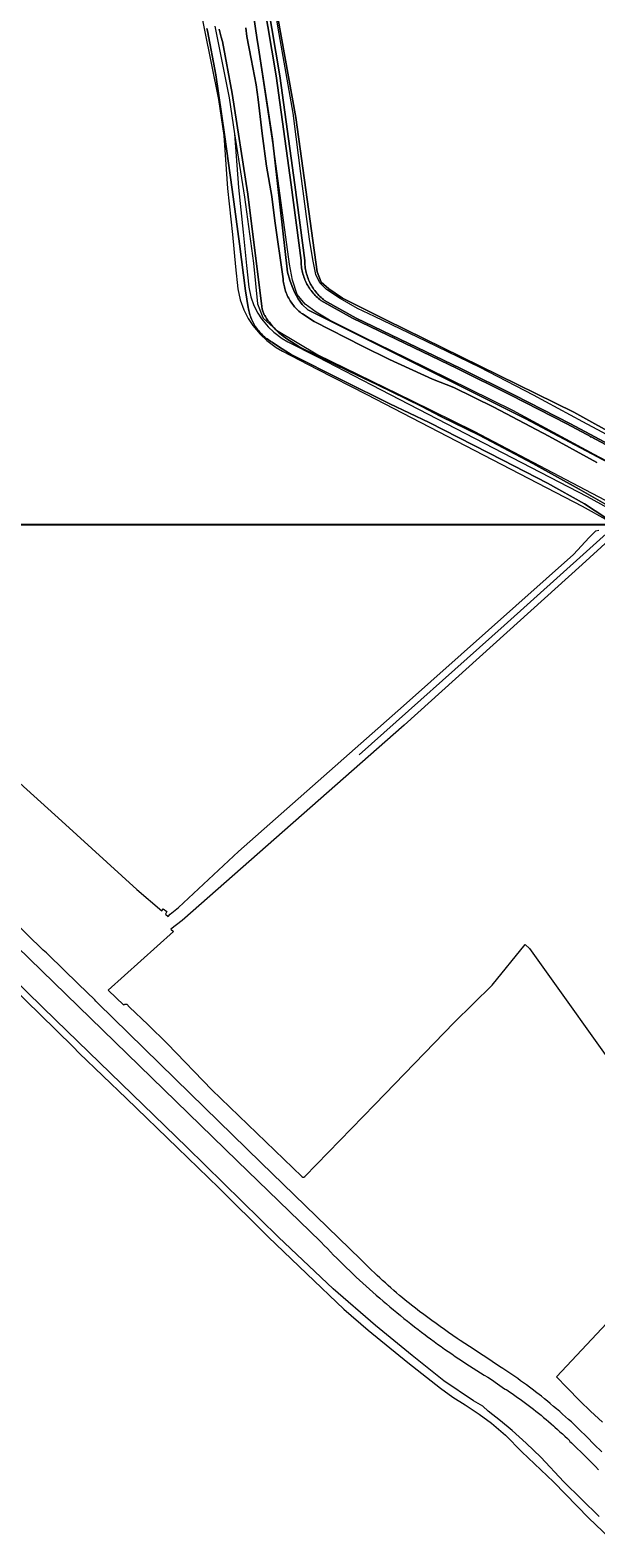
# Model space of a CAD drawing. Header units: metres. Extents: x 250001 to 257773, y 598992 to 609118.
# Tile 118 of 256: x 253264 to 253455, y 599651 to 600159. Entities that reach past the tile are written whole.
import ezdxf
from ezdxf.enums import TextEntityAlignment as Align
from ezdxf.lldxf.tags import DXFTag

# ---------------------------------------------------------------- set-up
doc = ezdxf.new("R2010")
doc.units = ezdxf.units.M
for name, color, linetype, lineweight in [('B-WE-GR-BOUWLAND-GV', 252, 'Continuous', 13), ('B-WE-GR-GROENVOORZIENING-GV', 252, 'Continuous', 18), ('B-WE-KG-GRENS_PERCEEL-G', 150, 'KG-PERCEEL', 18), ('B-WE-KG-GRENS_PERCEEL-S', 150, 'Continuous', 25), ('B-WE-OG-WATER-GV', 252, 'Continuous', 18), ('B-WE-OG-WATER_SLOOT-GV', 252, 'Continuous', 18), ('B-WE-VH-VERHARDING_GESLOTEN-GV', 252, 'Continuous', 18), ('N-WE-OG-GBKN-G', 7, 'Continuous', 25), ('X-XX-AL-REFERENTIE-G', 7, 'Continuous', 18)]:
    doc.layers.add(name, color=color, linetype=linetype, lineweight=lineweight)
doc.styles.add('NLCS-ISO', font='NLCS-ISO.ttf')
doc.styles.get("Standard").update_dxf_attribs({"font": 'NLCS-ISO.ttf'})
tags = doc.linetypes.add('KG-PERCEEL', pattern='A,5.5,-2,["P",Standard,S=1.8,R=0,X=-0.5,Y=-0.9],-2,5.5,-2,[5,NLCS.SHX,S=0.75,R=0,X=0,Y=0],-2', length=19).pattern_tags.tags
tags[6] = DXFTag(74, 10)

# ---------------------------------------------------------------- blocks, each defined once
blk = doc.blocks.new('SKG-PERCEELNUMMER-SO')
at = {"style": 'NLCS-ISO', "oblique": 10, "flags": 1}
blk.add_attdef('GEMEENTECODE', text='', height=1.8, dxfattribs=at).set_placement((0, 2.6), align=Align.MIDDLE_CENTER)
at = {"style": 'NLCS-ISO', "oblique": 10}
blk.add_attdef('SECTIE', text='', height=1.8, dxfattribs=at).set_placement((-0.5, 0), align=Align.MIDDLE_RIGHT)
blk.add_attdef('PERCEELNUMMER', text='', height=1.8, dxfattribs=at).set_placement((0.5, 0), align=Align.MIDDLE_LEFT)
blk = doc.blocks.new('BS2021-132-Xref-KAD-20210617')
at = {"layer": 'B-WE-KG-GRENS_PERCEEL-G', "flags": 128}
for points in [[(253518.598, 599929.706), (253520.64, 599926.27), (253518.23, 599925.82), (253514.86, 599925.8), (253511.62, 599927.33), (253508.48, 599931.49), (253505.9, 599936.62), (253503.97, 599942.71), (253497.97, 599967.33), (253495.15, 599975.95), (253492.34, 599982.72), (253489.34, 599989.04), (253485.63, 599994.73), (253481.48, 599999.94), (253476.45, 600003.68), (253470.62, 600007.01), (253453.89, 600015.68), (253426.5, 600030.57), (253390.67, 600048.23), (253376.14, 600055.29), (253364.74, 600061.01), (253360.19, 600063.72), (253356.53, 600066.44), (253353.79, 600069.71), (253352.21, 600074.53), (253351.19, 600079.92), (253346.08, 600117.89), (253339.59, 600161.01), (253339.43, 600164.49), (253339.62, 600168.49), (253339.99, 600171.82), (253336.2, 600185.88)], [(253319.605, 600170.74), (253321.346, 600165.038), (253322.483, 600159.346), (253327.273, 600135.344), (253329.108, 600123.275), (253330.381, 600105.375), (253331.969, 600089.903), (253333.077, 600078.935), (253333.853, 600071.52), (253334.625, 600067.88), (253335.89, 600064.526), (253337.334, 600061.526), (253338.92, 600059.189), (253341.381, 600056.246), (253343.64, 600054.101), (253346.761, 600051.787), (253348.905, 600050.521), (253360.596, 600044.518), (253377.291, 600035.94), (253449.892, 599998.29), (253458.799, 599993.417), (253461.375, 599992.016)], [(253518.598, 599929.706), (253515.586, 599934.899), (253514.94, 599936.04), (253513.31, 599939.75), (253512.14, 599943.48), (253506.32, 599966.91), (253504.51, 599972.99), (253502.26, 599979.3), (253499.31, 599985.9), (253496.27, 599992.17), (253492.86, 599997.86), (253489.29, 600002.82), (253484.8, 600007.38), (253480.56, 600010.33), (253456.64, 600023.21), (253450.13, 600026.76), (253433.48, 600035.78), (253415.5, 600045.02), (253397.47, 600053.83), (253379.83, 600062.2), (253374.18, 600064.98), (253368.33, 600068.33), (253363.66, 600071.32), (253361.44, 600073.63), (253360.1, 600076.45), (253359.08, 600081.4), (253357.99, 600088.34), (253355.02, 600110.45), (253353.48, 600122.75), (253352.46, 600130.77), (253347.77, 600157.509), (253346.628, 600164.19)], [(253326.072, 600160.062), (253330.88, 600135.97), (253332.738, 600123.829)], [(253332.738, 600123.829), (253334.028, 600105.689), (253335.573, 600090.642), (253336.708, 600079.405), (253337.472, 600072.098), (253338.147, 600068.912), (253339.258, 600065.968), (253340.516, 600063.354), (253341.84, 600061.403), (253344.057, 600058.752), (253345.997, 600056.91), (253348.788, 600054.84), (253350.673, 600053.728), (253360.665, 600048.597), (253378.909, 600039.224), (253451.626, 600001.514), (253460.526, 599996.644), (253464.265, 599994.612), (253468.488, 599992.319), (253471.655, 599989.483), (253474.934, 599985.539), (253477.421, 599981.357), (253479.859, 599976.672), (253482.331, 599971.77), (253483.649, 599967.331), (253485.957, 599959.266), (253488.483, 599948.995), (253492.257, 599932.934), (253493.157, 599929.333), (253496.19, 599921.244), (253497.779, 599917.051), (253499.106, 599914.677), (253499.742, 599913.823), (253500.187, 599913.267), (253501.327, 599912.483), (253502.673, 599911.724), (253503.814, 599911.163), (253505.085, 599910.647), (253506.422, 599910.225), (253507.845, 599909.877), (253509.762, 599909.599), (253511.373, 599909.494), (253512.782, 599909.46), (253516.172, 599909.528), (253518.992, 599909.738), (253521.475, 599910.294), (253523.063, 599910.605), (253525.404, 599911.548), (253528.514, 599913.325), (253530.534, 599914.544)], [(253332.738, 600123.829), (253336.01, 600102.45), (253339.09, 600080.21), (253340.43, 600066.53), (253342.037, 600062.441)], [(253342.037, 600062.441), (253342.32, 600061.72), (253346.89, 600057.68), (253360.83, 600049.27), (253392.39, 600033.97), (253413.36, 600023.62), (253459.76, 599999.16), (253465.176, 599995.43)], [(253374.724, 599914.517), (253423.547, 599958.035), (253461.375, 599992.016)]]:
    blk.add_lwpolyline(points, dxfattribs=at)
at = {"layer": 'N-WE-OG-GBKN-G'}
blk.add_lwpolyline([(251305.421, 608118.318), (256711.718, 608118.318), (256711.718, 599991.994), (251305.421, 599991.994)], close=True, dxfattribs=at)
at = {"layer": 'B-WE-KG-GRENS_PERCEEL-S', "xscale": 0.2, "yscale": 0.2, "zscale": 0.2}
blk.add_blockref('SKG-PERCEELNUMMER-SO', (253452.975, 600021.445), dxfattribs=at).add_auto_attribs({'PERCEELNUMMER': '303', 'SECTIE': 'M'})
blk = doc.blocks.new('BS2021-132-Xref-BGT-GRIJS-20210617-aangepast')
at = {"layer": 'B-WE-GR-BOUWLAND-GV', "flags": 128}
for points in [[(253347.239, 600163.553), (253353.325, 600129.29), (253360.601, 600077.299), (253361.924, 600073.86), (253364.437, 600071.611), (253369.067, 600068.436), (253383.884, 600061.027), (253447.119, 600029.939), (253479.928, 600011.815)], [(253458.903, 599993.681), (253454.24, 599996.694), (253450.723, 599999.071), (253438.263, 600006.101), (253423.154, 600013.821), (253398.341, 600026.543), (253385.048, 600032.832), (253369.235, 600040.615), (253351.843, 600049.427), (253347.845, 600051.882), (253345.392, 600053.577), (253344.953, 600053.832), (253344.522, 600054.101), (253344.099, 600054.384), (253343.686, 600054.68), (253343.282, 600054.988), (253342.889, 600055.309), (253342.505, 600055.643), (253342.133, 600055.988), (253341.771, 600056.345), (253341.42, 600056.713), (253341.082, 600057.092), (253340.756, 600057.481), (253340.442, 600057.881), (253340.14, 600058.29), (253339.852, 600058.708), (253339.577, 600059.136), (253339.316, 600059.571), (253339.068, 600060.015), (253338.835, 600060.467), (253338.616, 600060.925), (253338.411, 600061.39), (253338.221, 600061.862), (253338.047, 600062.339), (253337.887, 600062.821), (253337.742, 600063.308), (253337.613, 600063.8), (253337.5, 600064.295), (253337.402, 600064.793), (253337.326, 600065.252), (253336.425, 600070.838), (253334.397, 600086.732), (253331.853, 600104.999), (253329.341, 600123.535), (253326.419, 600143.743), (253323.593, 600158.493), (253323.397, 600159.319)], [(253222.395, 599939.076), (253274.479, 599892.091), (253294.652, 599873.713), (253299.747, 599869.072), (253308.135, 599861.911), (253308.641, 599862.552), (253309.926, 599861.696), (253309.405, 599860.827), (253310.354, 599860.017), (253311.054, 599860.812), (253313.851, 599863.084), (253334.059, 599881.859), (253389.631, 599931.009), (253446.977, 599982.045), (253452.203, 599987.727), (253454.493, 599989.98), (253455.47, 599990.207)], [(253458.858, 599986.894), (253449.942, 599978.657), (253389.915, 599924.497), (253315.098, 599858.675), (253311.238, 599855.769), (253312.177, 599854.946), (253290.142, 599835.127), (253295.335, 599830.139), (253295.402, 599830.229), (253295.48, 599830.308), (253295.569, 599830.375), (253295.667, 599830.428), (253295.772, 599830.467), (253295.881, 599830.491), (253295.992, 599830.499), (253296.103, 599830.491), (253296.212, 599830.467), (253296.317, 599830.428), (253296.361, 599830.406), (253297.292, 599829.432), (253303.44, 599823.628), (253310.083, 599817.071), (253325.068, 599801.577), (253355.414, 599772.426), (253355.732, 599772.165), (253356.082, 599772.166), (253356.412, 599772.381), (253380.049, 599796.658), (253406.766, 599824.226), (253419.506, 599836.887), (253430.718, 599850.555), (253432.159, 599849.198), (253465.497, 599802.526)], [(253458.257, 599722.88), (253441.205, 599704.842), (253444.698, 599701.285), (253449.267, 599696.676), (253452.672, 599693.301), (253456.712, 599689.569)]]:
    blk.add_lwpolyline(points, dxfattribs=at)
at = {"layer": 'B-WE-GR-GROENVOORZIENING-GV', "flags": 128}
for points in [[(253339.26, 600163.14), (253340.19, 600156.28), (253340.829, 600152.779), (253344.126, 600130.872), (253345.476, 600121.965), (253350.59, 600077.205), (253351.36, 600074.479), (253352.086, 600072.37), (253352.972, 600070.231), (253354.115, 600068.184), (253355.523, 600066.238), (253357.379, 600064.54), (253430.673, 600027.861), (253460.555, 600012.025)], [(253479.928, 600011.815), (253447.119, 600029.939), (253383.884, 600061.027), (253369.067, 600068.436), (253364.437, 600071.611), (253361.924, 600073.86), (253360.601, 600077.299), (253353.325, 600129.29), (253347.239, 600163.553)], [(253343.956, 600167.309), (253347.919, 600143.379), (253352.998, 600106.585), (253356.358, 600081.104), (253356.365, 600080.72), (253356.389, 600080.196), (253356.429, 600079.673), (253356.484, 600079.152), (253356.556, 600078.632), (253356.643, 600078.115), (253356.746, 600077.6), (253356.864, 600077.089), (253356.998, 600076.582), (253357.148, 600076.08), (253357.313, 600075.581), (253357.493, 600075.089), (253357.687, 600074.602), (253357.897, 600074.121), (253358.121, 600073.646), (253358.36, 600073.179), (253358.612, 600072.72), (253358.879, 600072.268), (253359.159, 600071.824), (253359.453, 600071.39), (253359.76, 600070.964), (253360.079, 600070.548), (253360.411, 600070.142), (253360.755, 600069.746), (253361.112, 600069.361), (253361.479, 600068.987), (253361.859, 600068.624), (253362.249, 600068.274), (253362.649, 600067.935), (253363.06, 600067.608), (253373.678, 600061.683), (253409.028, 600044.661), (253427.119, 600035.738), (253445.95, 600026.082), (253462.384, 600017.334)], [(253461.149, 600017.334), (253444.715, 600026.082), (253425.884, 600035.738), (253407.793, 600044.661), (253372.443, 600061.683), (253361.824, 600067.608), (253361.414, 600067.935), (253361.014, 600068.274), (253360.624, 600068.624), (253360.245, 600068.987), (253359.877, 600069.361), (253359.52, 600069.746), (253359.176, 600070.142), (253358.844, 600070.548), (253358.525, 600070.964), (253358.218, 600071.39), (253357.924, 600071.824), (253357.644, 600072.268), (253357.377, 600072.72), (253357.125, 600073.179), (253356.886, 600073.646), (253356.662, 600074.121), (253356.452, 600074.602), (253356.258, 600075.089), (253356.078, 600075.581), (253355.913, 600076.08), (253355.763, 600076.582), (253355.629, 600077.089), (253355.511, 600077.6), (253355.408, 600078.115), (253355.321, 600078.632), (253355.249, 600079.152), (253355.194, 600079.673), (253355.154, 600080.196), (253355.13, 600080.72), (253355.123, 600081.104), (253351.763, 600106.585), (253346.684, 600143.379), (253342.496, 600168.671)], [(253342.496, 600168.671), (253346.684, 600143.379), (253351.763, 600106.585), (253355.123, 600081.104), (253355.13, 600080.72), (253355.154, 600080.196), (253355.194, 600079.673), (253355.249, 600079.152), (253355.321, 600078.632), (253355.408, 600078.115), (253355.511, 600077.6), (253355.629, 600077.089), (253355.763, 600076.582), (253355.913, 600076.08), (253356.078, 600075.581), (253356.258, 600075.089), (253356.452, 600074.602), (253356.662, 600074.121), (253356.886, 600073.646), (253357.125, 600073.179), (253357.377, 600072.72), (253357.644, 600072.268), (253357.924, 600071.824), (253358.218, 600071.39), (253358.525, 600070.964), (253358.844, 600070.548), (253359.176, 600070.142), (253359.52, 600069.746), (253359.877, 600069.361), (253360.245, 600068.987), (253360.624, 600068.624), (253361.014, 600068.274), (253361.414, 600067.935), (253361.824, 600067.608), (253372.443, 600061.683), (253407.793, 600044.661), (253425.884, 600035.738), (253444.715, 600026.082), (253461.149, 600017.334)], [(253462.384, 600017.334), (253445.95, 600026.082), (253427.119, 600035.738), (253409.028, 600044.661), (253373.678, 600061.683), (253363.06, 600067.608), (253362.649, 600067.935), (253362.249, 600068.274), (253361.859, 600068.624), (253361.479, 600068.987), (253361.112, 600069.361), (253360.755, 600069.746), (253360.411, 600070.142), (253360.079, 600070.548), (253359.76, 600070.964), (253359.453, 600071.39), (253359.159, 600071.824), (253358.879, 600072.268), (253358.612, 600072.72), (253358.36, 600073.179), (253358.121, 600073.646), (253357.897, 600074.121), (253357.687, 600074.602), (253357.493, 600075.089), (253357.313, 600075.581), (253357.148, 600076.08), (253356.998, 600076.582), (253356.864, 600077.089), (253356.746, 600077.6), (253356.643, 600078.115), (253356.556, 600078.632), (253356.484, 600079.152), (253356.429, 600079.673), (253356.389, 600080.196), (253356.365, 600080.72), (253356.358, 600081.104), (253352.998, 600106.585), (253347.919, 600143.379), (253343.956, 600167.309)]]:
    blk.add_lwpolyline(points, dxfattribs=at)
at = {"layer": 'B-WE-OG-WATER-GV', "flags": 128}
for points in [[(253454.826, 600013.021), (253438.653, 600021.88), (253420.084, 600031.713), (253406.576, 600038.297), (253399.435, 600041.119), (253384.992, 600047.698), (253375.813, 600052.277), (253359.591, 600060.563), (253355.573, 600063.09), (253355.169, 600063.398), (253354.775, 600063.718), (253354.391, 600064.05), (253354.018, 600064.394), (253353.656, 600064.75), (253353.306, 600065.117), (253352.967, 600065.496), (253352.64, 600065.884), (253352.326, 600066.283), (253352.024, 600066.691), (253351.736, 600067.109), (253351.46, 600067.535), (253351.198, 600067.97), (253350.951, 600068.413), (253350.717, 600068.864), (253350.497, 600069.321), (253350.292, 600069.786), (253350.102, 600070.256), (253349.927, 600070.733), (253349.767, 600071.215), (253349.622, 600071.701), (253349.492, 600072.192), (253349.378, 600072.687), (253349.28, 600073.185), (253349.197, 600073.686), (253349.13, 600074.189), (253349.079, 600074.694), (253349.059, 600074.966), (253346.3, 600094.455), (253345.319, 600102.72), (253343.443, 600112.904), (253341.979, 600123.871), (253340.72, 600135.411), (253340.017, 600140.349), (253338.357, 600149.078), (253336.86, 600156.559), (253336.479, 600159.574)], [(253327.482, 600159.115), (253327.87, 600157.729), (253328.242, 600156.338), (253328.599, 600154.944), (253331.852, 600137.455), (253337.152, 600103.432), (253341.905, 600065.639), (253342.041, 600064.726), (253342.12, 600064.397), (253342.214, 600064.072), (253342.324, 600063.751), (253342.448, 600063.437), (253342.588, 600063.128), (253342.741, 600062.827), (253342.909, 600062.533), (253343.09, 600062.247), (253343.503, 600061.609), (253343.969, 600060.934), (253344.456, 600060.275), (253344.963, 600059.631), (253345.491, 600059.004), (253346.038, 600058.394), (253346.604, 600057.801), (253347.188, 600057.226), (253347.791, 600056.67), (253348.41, 600056.133), (253349.046, 600055.616), (253350.303, 600054.709), (253354.695, 600051.947), (253371.487, 600043.715), (253380.864, 600039.174), (253395.562, 600032.005), (253402.277, 600028.508), (253415.223, 600022.198), (253433.31, 600012.645), (253448.846, 600004.067), (253457.539, 599999.07)]]:
    blk.add_lwpolyline(points, dxfattribs=at)
at = {"layer": 'B-WE-OG-WATER_SLOOT-GV', "flags": 128}
for points in [[(253460.555, 600012.025), (253430.673, 600027.861), (253357.379, 600064.54), (253355.523, 600066.238), (253354.115, 600068.184), (253352.972, 600070.231), (253352.086, 600072.37), (253351.36, 600074.479), (253350.59, 600077.205), (253345.476, 600121.965), (253344.126, 600130.872), (253340.829, 600152.779), (253340.19, 600156.28), (253339.26, 600163.14)], [(253323.397, 600159.319), (253323.593, 600158.493), (253326.419, 600143.743), (253329.341, 600123.535), (253331.853, 600104.999), (253334.397, 600086.732), (253336.425, 600070.838), (253337.326, 600065.252), (253337.402, 600064.793), (253337.5, 600064.295), (253337.613, 600063.8), (253337.742, 600063.308), (253337.887, 600062.821), (253338.047, 600062.339), (253338.221, 600061.862), (253338.411, 600061.39), (253338.616, 600060.925), (253338.835, 600060.467), (253339.068, 600060.015), (253339.316, 600059.571), (253339.577, 600059.136), (253339.852, 600058.708), (253340.14, 600058.29), (253340.442, 600057.881), (253340.756, 600057.481), (253341.082, 600057.092), (253341.42, 600056.713), (253341.771, 600056.345), (253342.133, 600055.988), (253342.505, 600055.643), (253342.889, 600055.309), (253343.282, 600054.988), (253343.686, 600054.68), (253344.099, 600054.384), (253344.522, 600054.101), (253344.953, 600053.832), (253345.392, 600053.577), (253347.845, 600051.882), (253351.843, 600049.427), (253369.235, 600040.615), (253385.048, 600032.832), (253398.341, 600026.543), (253423.154, 600013.821), (253438.263, 600006.101), (253450.723, 599999.071), (253454.24, 599996.694), (253458.903, 599993.681)], [(253457.539, 599999.07), (253448.846, 600004.067), (253433.31, 600012.645), (253415.223, 600022.198), (253402.277, 600028.508), (253395.562, 600032.005), (253380.864, 600039.174), (253371.487, 600043.715), (253354.695, 600051.947), (253350.303, 600054.709), (253349.046, 600055.616), (253348.41, 600056.133), (253347.791, 600056.67), (253347.188, 600057.226), (253346.604, 600057.801), (253346.038, 600058.394), (253345.491, 600059.004), (253344.963, 600059.631), (253344.456, 600060.275), (253343.969, 600060.934), (253343.503, 600061.609), (253343.09, 600062.247), (253342.909, 600062.533), (253342.741, 600062.827), (253342.588, 600063.128), (253342.448, 600063.437), (253342.324, 600063.751), (253342.214, 600064.072), (253342.12, 600064.397), (253342.041, 600064.726), (253341.905, 600065.639), (253337.152, 600103.432), (253331.852, 600137.455), (253328.599, 600154.944), (253328.242, 600156.338), (253327.87, 600157.729), (253327.482, 600159.115)], [(253336.479, 600159.574), (253336.86, 600156.559), (253338.357, 600149.078), (253340.017, 600140.349), (253340.72, 600135.411), (253341.979, 600123.871), (253343.443, 600112.904), (253345.319, 600102.72), (253346.3, 600094.455), (253349.059, 600074.966), (253349.079, 600074.694), (253349.13, 600074.189), (253349.197, 600073.686), (253349.28, 600073.185), (253349.378, 600072.687), (253349.492, 600072.192), (253349.622, 600071.701), (253349.767, 600071.215), (253349.927, 600070.733), (253350.102, 600070.256), (253350.292, 600069.786), (253350.497, 600069.321), (253350.717, 600068.864), (253350.951, 600068.413), (253351.198, 600067.97), (253351.46, 600067.535), (253351.736, 600067.109), (253352.024, 600066.691), (253352.326, 600066.283), (253352.64, 600065.884), (253352.967, 600065.496), (253353.306, 600065.117), (253353.656, 600064.75), (253354.018, 600064.394), (253354.391, 600064.05), (253354.775, 600063.718), (253355.169, 600063.398), (253355.573, 600063.09), (253359.591, 600060.563), (253375.813, 600052.277), (253384.992, 600047.698), (253399.435, 600041.119), (253406.576, 600038.297), (253420.084, 600031.713), (253438.653, 600021.88), (253454.826, 600013.021)]]:
    blk.add_lwpolyline(points, dxfattribs=at)
at = {"layer": 'B-WE-VH-VERHARDING_GESLOTEN-GV', "flags": 128}
for points in [[(253249.29, 599844.237), (253267.02, 599827.082), (253278.281, 599816.129), (253280.305, 599813.978), (253296.319, 599798.694), (253313.474, 599782.022), (253327.4, 599768.556), (253344.081, 599752.031), (253357.018, 599739.531), (253369.49, 599727.683), (253377.781, 599720.526), (253391.087, 599709.629), (253402.137, 599701.014), (253406.33, 599698.019), (253410.439, 599695.433), (253415.187, 599692.29), (253419.364, 599689.188), (253424.065, 599685.214), (253429.528, 599679.583), (253440.174, 599669.467), (253452.183, 599657.262), (253459.094, 599650.576)], [(253455.602, 599657.776), (253443.698, 599669.497), (253435.99, 599677.823), (253431.001, 599682.472), (253426.285, 599686.77), (253422.36, 599690.001), (253418.155, 599693.297), (253416.406, 599694.988), (253413.303, 599696.754), (253403.292, 599703.484), (253392.534, 599711.988), (253380.225, 599722.113), (253365.918, 599734.548), (253347.535, 599751.886), (253316.596, 599782.257), (253272.474, 599825.049), (253253.188, 599843.671)], [(253259.474, 599849.797), (253333.625, 599777.621), (253361.677, 599750.451), (253361.878, 599750.239), (253362.929, 599749.143), (253363.984, 599748.052), (253365.046, 599746.967), (253366.113, 599745.887), (253367.187, 599744.813), (253368.265, 599743.745), (253369.35, 599742.683), (253370.439, 599741.626), (253371.535, 599740.574), (253372.636, 599739.529), (253373.742, 599738.49), (253374.854, 599737.456), (253375.971, 599736.428), (253377.094, 599735.406), (253378.222, 599734.39), (253379.356, 599733.38), (253380.494, 599732.376), (253381.638, 599731.378), (253382.788, 599730.386), (253383.942, 599729.4), (253385.102, 599728.421), (253386.267, 599727.447), (253387.437, 599726.479), (253388.611, 599725.518), (253389.791, 599724.563), (253390.977, 599723.614), (253392.167, 599722.672), (253393.362, 599721.735), (253394.562, 599720.805), (253395.766, 599719.881), (253396.976, 599718.964), (253397.646, 599718.463), (253398.812, 599717.6), (253399.983, 599716.744), (253401.158, 599715.894), (253402.338, 599715.05), (253403.522, 599714.213), (253404.711, 599713.383), (253405.905, 599712.558), (253407.103, 599711.741), (253408.306, 599710.931), (253409.513, 599710.126), (253410.725, 599709.329), (253411.94, 599708.538), (253413.161, 599707.754), (253414.385, 599706.977), (253415.614, 599706.207), (253416.847, 599705.443), (253418.085, 599704.686), (253419.326, 599703.936), (253421.333, 599702.49), (253423.681, 599700.799), (253424.011, 599700.561), (253424.098, 599700.694), (253424.466, 599700.448), (253425.383, 599699.828), (253426.296, 599699.202), (253427.204, 599698.569), (253428.108, 599697.929), (253429.007, 599697.283), (253429.901, 599696.63), (253430.791, 599695.971), (253431.675, 599695.305), (253432.555, 599694.633), (253433.431, 599693.955), (253434.301, 599693.271), (253435.166, 599692.58), (253436.026, 599691.883), (253436.881, 599691.179), (253437.731, 599690.47), (253438.576, 599689.754), (253439.416, 599689.033), (253440.25, 599688.305), (253440.714, 599687.895), (253441.566, 599687.132), (253442.413, 599686.364), (253443.255, 599685.589), (253444.091, 599684.809), (253444.922, 599684.023), (253445.747, 599683.231), (253445.656, 599683.151), (253446.244, 599682.597), (253447.277, 599681.615), (253448.305, 599680.626), (253449.328, 599679.632), (253450.345, 599678.632), (253451.356, 599677.627), (253452.361, 599676.615), (253453.361, 599675.599), (253454.356, 599674.576), (253455.344, 599673.548)], [(253456.521, 599679.569), (253453.973, 599682.094), (253451.42, 599684.613), (253448.861, 599687.126), (253446.297, 599689.634), (253445.32, 599690.513), (253444.322, 599691.4), (253443.319, 599692.28), (253442.311, 599693.155), (253441.297, 599694.024), (253440.278, 599694.887), (253439.254, 599695.743), (253439.081, 599695.887), (253438.225, 599696.594), (253437.191, 599697.438), (253436.152, 599698.276), (253434.58, 599699.505), (253432.994, 599700.717), (253432.116, 599701.376), (253431.133, 599702.103), (253430.146, 599702.824), (253429.154, 599703.539), (253428.157, 599704.247), (253427.156, 599704.948), (253426.15, 599705.643), (253425.139, 599706.332), (253424.124, 599707.014), (253423.105, 599707.689), (253422.081, 599708.357), (253419.598, 599710.041), (253418.082, 599711.053), (253416.543, 599712.072), (253414.999, 599713.084), (253413.45, 599714.089), (253411.898, 599715.088), (253410.34, 599716.08), (253408.779, 599717.065), (253407.707, 599717.801), (253406.286, 599718.786), (253404.87, 599719.776), (253403.459, 599720.774), (253402.052, 599721.778), (253400.65, 599722.788), (253399.252, 599723.805), (253397.859, 599724.828), (253396.471, 599725.858), (253395.088, 599726.894), (253393.71, 599727.937), (253392.336, 599728.986), (253392.21, 599729.088), (253391.226, 599729.885), (253390.248, 599730.688), (253389.275, 599731.497), (253388.306, 599732.312), (253387.343, 599733.134), (253386.385, 599733.962), (253385.433, 599734.795), (253384.486, 599735.635), (253383.544, 599736.48), (253382.607, 599737.332), (253381.676, 599738.19), (253380.75, 599739.053), (253379.83, 599739.922), (253378.915, 599740.797), (253378.006, 599741.678), (253377.102, 599742.564), (253376.204, 599743.456), (253375.312, 599744.354), (253341.581, 599777.102), (253317.705, 599800.303), (253286.592, 599830.739), (253285.904, 599831.412), (253285.64, 599831.883), (253280.133, 599837.237), (253269.882, 599847.203), (253269.289, 599847.713), (253268.178, 599848.669), (253257.357, 599859.216)]]:
    blk.add_lwpolyline(points, dxfattribs=at)
at = {"layer": 'N-WE-OG-GBKN-G'}
blk.add_lwpolyline([(251305.421, 608118.318), (256711.718, 608118.318), (256711.718, 599991.994), (251305.421, 599991.994)], close=True, dxfattribs=at)

msp = doc.modelspace()

# ---------------------------------------------------------------- block references
at = {"layer": 'X-XX-AL-REFERENTIE-G'}
for name in ['BS2021-132-Xref-BGT-GRIJS-20210617-aangepast', 'BS2021-132-Xref-KAD-20210617']:
    msp.add_blockref(name, (0, 0), dxfattribs=at)

doc.saveas('drawing.dxf')
